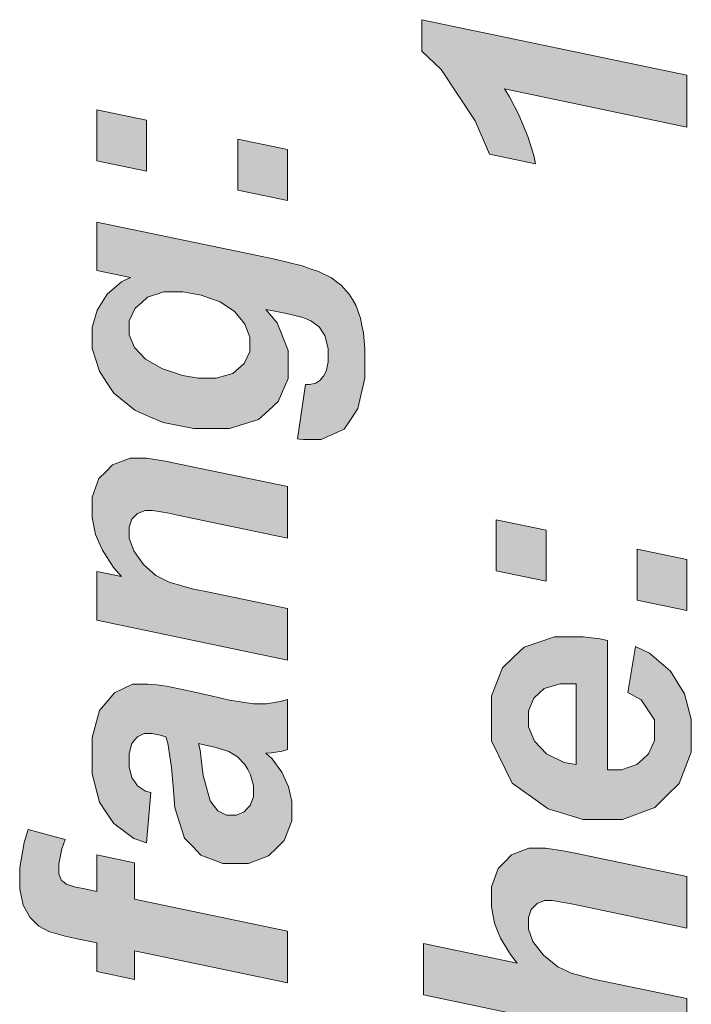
# Model space of a CAD drawing. Header units: metres. Extents: x -45.2 to 14.3, y -31.8 to 10.2.
# Tile 85 of 152: x -19.516 to -19.132, y 8.477 to 9.039. Entities that reach past the tile are written whole.
import ezdxf

# ---------------------------------------------------------------- set-up
doc = ezdxf.new("R2010")
doc.units = ezdxf.units.M
doc.header["$LTSCALE"] = 0.05
doc.layers.add('COE_Bestand-allg.', color=7, linetype='Continuous', lineweight=9)

msp = doc.modelspace()

# ---------------------------------------------------------------- linework, layer by layer
at = {"layer": 'COE_Bestand-allg.', "color": 7}
for p, q in [((-19.47177, 8.95852), (-19.47177, 8.95852)), ((-19.22126, 8.9567), (-19.22126, 8.9567)), ((-19.3913, 8.94171), (-19.3913, 8.94171)), ((-19.40975, 8.83428), (-19.40975, 8.83428)), ((-19.35717, 8.79963), (-19.35717, 8.79963)), ((-19.24381, 8.72442), (-19.24381, 8.72442)), ((-19.16335, 8.70761), (-19.16335, 8.70761)), ((-19.47177, 8.6961), (-19.47177, 8.6961)), ((-19.18026, 8.68455), (-19.18026, 8.68455)), ((-19.1982, 8.65974), (-19.1982, 8.65974)), ((-19.41365, 8.62568), (-19.41365, 8.62568)), ((-19.44091, 8.5977), (-19.44091, 8.5977)), ((-19.47177, 8.56213), (-19.47177, 8.56213)), ((-19.13495, 8.48015), (-19.13495, 8.48015))]:
    msp.add_line(p, q, dxfattribs=at)
for points in [[(-19.22126, 8.9567), (-19.2475, 8.96224), (-19.25581, 8.98125), (-19.27513, 9.01067), (-19.28615, 9.02108), (-19.28615, 9.03901), (-19.13495, 9.00734), (-19.13495, 8.97772), (-19.2391, 8.99955), (-19.23613, 8.99494), (-19.23069, 8.9843), (-19.22823, 8.97828), (-19.22577, 8.97226), (-19.22229, 8.96147), (-19.22126, 8.9567)], [(-19.47177, 8.95852), (-19.47177, 8.98753), (-19.44327, 8.98158), (-19.44327, 8.95257)], [(-19.3913, 8.94171), (-19.3913, 8.97082), (-19.36291, 8.96487), (-19.36291, 8.93576)], [(-19.35717, 8.79963), (-19.35266, 8.83069), (-19.3503, 8.83069), (-19.34674, 8.83146), (-19.34553, 8.83223), (-19.34433, 8.833), (-19.34228, 8.83548), (-19.34143, 8.8372), (-19.34059, 8.83892), (-19.33974, 8.84361), (-19.33974, 8.84658), (-19.33974, 8.85125), (-19.34158, 8.85873), (-19.34343, 8.86155), (-19.34486, 8.86365), (-19.34948, 8.86708), (-19.35266, 8.86841), (-19.35465, 8.86923), (-19.36337, 8.87134), (-19.37008, 8.87262), (-19.37521, 8.87364), (-19.36885, 8.86601), (-19.3625, 8.85022), (-19.3625, 8.84207), (-19.3625, 8.83408), (-19.36813, 8.82095), (-19.37377, 8.81583), (-19.37941, 8.8107), (-19.39591, 8.80558), (-19.40678, 8.80558), (-19.41636, 8.80558), (-19.43394, 8.80906), (-19.44194, 8.81255), (-19.44993, 8.81603), (-19.46203, 8.82582), (-19.46613, 8.83213), (-19.47023, 8.83843), (-19.47433, 8.8513), (-19.47433, 8.85786), (-19.47433, 8.86329), (-19.47146, 8.87323), (-19.46859, 8.87774), (-19.46572, 8.88225), (-19.45767, 8.88927), (-19.4525, 8.89179), (-19.47177, 8.89589), (-19.47177, 8.92346), (-19.38105, 8.9046), (-19.37013, 8.90229), (-19.35455, 8.8984), (-19.34989, 8.89681), (-19.34522, 8.89522), (-19.33779, 8.89158), (-19.33502, 8.88953), (-19.33226, 8.88748), (-19.32762, 8.8823), (-19.32575, 8.87918), (-19.32388, 8.87605), (-19.32119, 8.86867), (-19.32037, 8.86442), (-19.31955, 8.86016), (-19.31873, 8.85094), (-19.31873, 8.84597), (-19.31873, 8.83443), (-19.32267, 8.81701), (-19.32662, 8.81111), (-19.33057, 8.80522), (-19.34369, 8.79933), (-19.35286, 8.79933), (-19.35383, 8.79933), (-19.35599, 8.79948), (-19.35717, 8.79963)], [(-19.40975, 8.83428), (-19.40355, 8.83428), (-19.39409, 8.83707), (-19.39084, 8.83987), (-19.38758, 8.84266), (-19.38433, 8.84966), (-19.38433, 8.85386), (-19.38433, 8.8577), (-19.38725, 8.86516), (-19.39017, 8.86877), (-19.39309, 8.87239), (-19.4014, 8.87792), (-19.40678, 8.87984), (-19.41216, 8.88177), (-19.42256, 8.88369), (-19.42759, 8.88369), (-19.43338, 8.88369), (-19.44271, 8.88056), (-19.44624, 8.87744), (-19.44978, 8.87431), (-19.45332, 8.86708), (-19.45332, 8.86298), (-19.45332, 8.85904), (-19.45019, 8.85178), (-19.44706, 8.84848), (-19.44394, 8.84517), (-19.4343, 8.83971), (-19.42779, 8.83756), (-19.42277, 8.83592), (-19.41375, 8.83428), (-19.40975, 8.83428)], [(-19.47177, 8.6961), (-19.47177, 8.72398), (-19.45762, 8.72111), (-19.46213, 8.72634), (-19.46856, 8.73611), (-19.47049, 8.74064), (-19.47241, 8.74518), (-19.47433, 8.75474), (-19.47433, 8.75976), (-19.47433, 8.76647), (-19.47049, 8.77706), (-19.46664, 8.78093), (-19.4628, 8.7848), (-19.4526, 8.78867), (-19.44624, 8.78867), (-19.44337, 8.78867), (-19.43251, 8.78697), (-19.42451, 8.78528), (-19.36291, 8.77247), (-19.36291, 8.74305), (-19.42472, 8.75597), (-19.43164, 8.7574), (-19.43989, 8.75884), (-19.44122, 8.75884), (-19.44404, 8.75884), (-19.44847, 8.75717), (-19.45009, 8.7555), (-19.4517, 8.75384), (-19.45332, 8.7492), (-19.45332, 8.74623), (-19.45332, 8.743), (-19.4506, 8.73582), (-19.44788, 8.73188), (-19.44517, 8.72793), (-19.43799, 8.72173), (-19.43353, 8.71947), (-19.43035, 8.71783), (-19.41739, 8.71414), (-19.4076, 8.71209), (-19.36291, 8.70277), (-19.36291, 8.67335)], [(-19.24381, 8.72442), (-19.24381, 8.75343), (-19.21532, 8.74749), (-19.21532, 8.71848)], [(-19.16335, 8.70761), (-19.16335, 8.73672), (-19.13495, 8.73078), (-19.13495, 8.70167)], [(-19.18026, 8.68455), (-19.18026, 8.61074), (-19.17939, 8.61069), (-19.17806, 8.61064), (-19.17759, 8.61064), (-19.17216, 8.61064), (-19.1634, 8.61374), (-19.16007, 8.61684), (-19.15673, 8.61994), (-19.1534, 8.6275), (-19.1534, 8.63196), (-19.1534, 8.63929), (-19.16099, 8.65072), (-19.16857, 8.65482), (-19.16417, 8.68117), (-19.15622, 8.67732), (-19.14431, 8.66705), (-19.14033, 8.66061), (-19.13636, 8.65418), (-19.13239, 8.63975), (-19.13239, 8.63176), (-19.13239, 8.62079), (-19.13933, 8.60295), (-19.14628, 8.59609), (-19.15322, 8.58922), (-19.1716, 8.58235), (-19.18303, 8.58235), (-19.1942, 8.58235), (-19.21409, 8.58855), (-19.2228, 8.59475), (-19.23459, 8.60321), (-19.24638, 8.62735), (-19.24638, 8.64303), (-19.24638, 8.65303), (-19.2402, 8.66892), (-19.23402, 8.67481), (-19.22785, 8.6807), (-19.21055, 8.6866), (-19.19943, 8.6866), (-19.1941, 8.6866), (-19.18451, 8.68557), (-19.18026, 8.68455)], [(-19.44091, 8.5977), (-19.44337, 8.56899), (-19.45065, 8.57146), (-19.46203, 8.58004), (-19.46613, 8.58616), (-19.47023, 8.59229), (-19.47433, 8.60851), (-19.47433, 8.61861), (-19.47433, 8.62911), (-19.4701, 8.64464), (-19.46587, 8.64967), (-19.46164, 8.65469), (-19.45132, 8.65971), (-19.44522, 8.65971), (-19.44276, 8.65971), (-19.43753, 8.65928), (-19.43476, 8.65884), (-19.43199, 8.65841), (-19.41744, 8.65536), (-19.40565, 8.65274), (-19.39591, 8.65059), (-19.38228, 8.64844), (-19.37838, 8.64844), (-19.3749, 8.64844), (-19.36716, 8.64967), (-19.36291, 8.6509), (-19.36291, 8.6223), (-19.36588, 8.62143), (-19.37203, 8.62035), (-19.37521, 8.62015), (-19.37162, 8.61692), (-19.36611, 8.60948), (-19.36419, 8.60528), (-19.36227, 8.60108), (-19.36034, 8.59262), (-19.36034, 8.58837), (-19.36034, 8.5816), (-19.36478, 8.57043), (-19.36921, 8.56602), (-19.37364, 8.56161), (-19.38505, 8.55721), (-19.39202, 8.55721), (-19.39981, 8.55721), (-19.41226, 8.56205), (-19.41693, 8.56689), (-19.42159, 8.57174), (-19.42723, 8.58903), (-19.4282, 8.60149), (-19.42907, 8.612), (-19.43117, 8.62604), (-19.4324, 8.62958), (-19.43548, 8.6305), (-19.4404, 8.63142), (-19.44225, 8.63142), (-19.4446, 8.63142), (-19.44855, 8.62952), (-19.45014, 8.62763), (-19.45173, 8.62573), (-19.45332, 8.62009), (-19.45332, 8.61635), (-19.45332, 8.61241), (-19.4517, 8.60618), (-19.45009, 8.6039), (-19.44847, 8.60162), (-19.44389, 8.59852), (-19.44091, 8.5977)], [(-19.1982, 8.65974), (-19.19917, 8.65979), (-19.20066, 8.65984), (-19.20117, 8.65984), (-19.20722, 8.65984), (-19.21629, 8.65713), (-19.21931, 8.65441), (-19.22234, 8.6517), (-19.22536, 8.64442), (-19.22536, 8.63986), (-19.22536, 8.63529), (-19.22193, 8.62712), (-19.21849, 8.62351), (-19.21506, 8.61989), (-19.20491, 8.615), (-19.1982, 8.61372)], [(-19.41365, 8.62568), (-19.41329, 8.62435), (-19.41262, 8.62081), (-19.41231, 8.61861), (-19.41098, 8.60754), (-19.40709, 8.59308), (-19.40452, 8.5897), (-19.40268, 8.58729), (-19.39771, 8.58488), (-19.39458, 8.58488), (-19.39202, 8.58488), (-19.38769, 8.58673), (-19.38592, 8.58857), (-19.38415, 8.59042), (-19.38238, 8.59529), (-19.38238, 8.59831), (-19.38238, 8.60164), (-19.384, 8.60792), (-19.38561, 8.61087), (-19.38723, 8.61382), (-19.39138, 8.61822), (-19.39391, 8.61968), (-19.39645, 8.62114), (-19.40437, 8.62373), (-19.40975, 8.62486)], [(-19.47177, 8.56213), (-19.45024, 8.55762), (-19.45024, 8.53681), (-19.36291, 8.51856), (-19.36291, 8.48914), (-19.45024, 8.50739), (-19.45024, 8.49099), (-19.47177, 8.4955), (-19.47177, 8.5119), (-19.48294, 8.51426), (-19.48981, 8.51569), (-19.49908, 8.51841), (-19.50149, 8.51969), (-19.50477, 8.52143), (-19.50998, 8.52663), (-19.5119, 8.53009), (-19.51382, 8.53355), (-19.51574, 8.5426), (-19.51574, 8.54819), (-19.51574, 8.55495), (-19.51328, 8.5692), (-19.51082, 8.57668), (-19.48981, 8.57094), (-19.4916, 8.56566), (-19.4934, 8.5571), (-19.4934, 8.55382), (-19.4934, 8.55131), (-19.49181, 8.54757), (-19.49022, 8.54634), (-19.48919, 8.54552), (-19.48381, 8.54383), (-19.47945, 8.54296), (-19.47177, 8.54132)], [(-19.13495, 8.48015), (-19.13495, 8.45073), (-19.28523, 8.4822), (-19.28523, 8.51162), (-19.23172, 8.50035), (-19.23561, 8.50532), (-19.24122, 8.51459), (-19.24294, 8.5189), (-19.24466, 8.5232), (-19.24638, 8.53243), (-19.24638, 8.53735), (-19.24638, 8.54396), (-19.24258, 8.55442), (-19.23879, 8.55826), (-19.235, 8.56211), (-19.22505, 8.56595), (-19.2189, 8.56595), (-19.21562, 8.56595), (-19.20548, 8.56451), (-19.19861, 8.56308), (-19.13495, 8.54975), (-19.13495, 8.52033), (-19.19984, 8.53397), (-19.20512, 8.53504), (-19.21188, 8.53612), (-19.21337, 8.53612), (-19.21609, 8.53612), (-19.22044, 8.53443), (-19.22208, 8.53274), (-19.22372, 8.53105), (-19.22536, 8.52643), (-19.22536, 8.52351), (-19.22536, 8.51982), (-19.2228, 8.51275), (-19.22024, 8.50937), (-19.21685, 8.50496), (-19.20855, 8.49824), (-19.20363, 8.49594), (-19.20091, 8.49466), (-19.18815, 8.49127), (-19.17811, 8.48917)]]:
    msp.add_lwpolyline(points, close=True, dxfattribs=at)
for points in [[(-19.27513, 9.01067), (-19.28615, 9.02108), (-19.28615, 9.03901)], [(-19.2391, 8.99955), (-19.27513, 9.01067), (-19.28615, 9.03901)], [(-19.28615, 9.03901), (-19.13495, 9.00734), (-19.13495, 8.97772)], [(-19.28615, 9.03901), (-19.13495, 8.97772), (-19.2391, 8.99955)], [(-19.2391, 8.99955), (-19.25581, 8.98125), (-19.27513, 9.01067)], [(-19.2391, 8.99955), (-19.23613, 8.99494), (-19.25581, 8.98125)], [(-19.25581, 8.98125), (-19.23613, 8.99494), (-19.23069, 8.9843)], [(-19.47177, 8.95852), (-19.47177, 8.98753), (-19.44327, 8.98158)], [(-19.2475, 8.96224), (-19.25581, 8.98125), (-19.23069, 8.9843)], [(-19.2475, 8.96224), (-19.23069, 8.9843), (-19.22823, 8.97828)], [(-19.47177, 8.95852), (-19.44327, 8.98158), (-19.44327, 8.95257)], [(-19.2475, 8.96224), (-19.22823, 8.97828), (-19.22577, 8.97226)], [(-19.22577, 8.97226), (-19.22126, 8.9567), (-19.2475, 8.96224)], [(-19.22577, 8.97226), (-19.22229, 8.96147), (-19.22126, 8.9567)], [(-19.3913, 8.94171), (-19.3913, 8.97082), (-19.36291, 8.96487)], [(-19.3913, 8.94171), (-19.36291, 8.96487), (-19.36291, 8.93576)], [(-19.33226, 8.88748), (-19.47177, 8.89589), (-19.47177, 8.92346)], [(-19.33226, 8.88748), (-19.47177, 8.92346), (-19.38105, 8.9046)], [(-19.33226, 8.88748), (-19.38105, 8.9046), (-19.37013, 8.90229)], [(-19.33226, 8.88748), (-19.37013, 8.90229), (-19.35455, 8.8984)], [(-19.33226, 8.88748), (-19.4525, 8.89179), (-19.47177, 8.89589)], [(-19.33226, 8.88748), (-19.35455, 8.8984), (-19.34989, 8.89681)], [(-19.33502, 8.88953), (-19.33226, 8.88748), (-19.34989, 8.89681)], [(-19.34989, 8.89681), (-19.34522, 8.89522), (-19.33779, 8.89158)], [(-19.34989, 8.89681), (-19.33779, 8.89158), (-19.33502, 8.88953)], [(-19.46572, 8.88225), (-19.45767, 8.88927), (-19.4525, 8.89179)], [(-19.46572, 8.88225), (-19.4525, 8.89179), (-19.43338, 8.88369)], [(-19.4525, 8.89179), (-19.42759, 8.88369), (-19.43338, 8.88369)], [(-19.4525, 8.89179), (-19.42256, 8.88369), (-19.42759, 8.88369)], [(-19.4525, 8.89179), (-19.41216, 8.88177), (-19.42256, 8.88369)], [(-19.41216, 8.88177), (-19.4525, 8.89179), (-19.33226, 8.88748)], [(-19.44978, 8.87431), (-19.46859, 8.87774), (-19.46572, 8.88225)], [(-19.46572, 8.88225), (-19.43338, 8.88369), (-19.44271, 8.88056)], [(-19.46572, 8.88225), (-19.44624, 8.87744), (-19.44978, 8.87431)], [(-19.46572, 8.88225), (-19.44271, 8.88056), (-19.44624, 8.87744)], [(-19.33226, 8.88748), (-19.40678, 8.87984), (-19.41216, 8.88177)], [(-19.33226, 8.88748), (-19.4014, 8.87792), (-19.40678, 8.87984)], [(-19.33226, 8.88748), (-19.39309, 8.87239), (-19.4014, 8.87792)], [(-19.33226, 8.88748), (-19.37521, 8.87364), (-19.39309, 8.87239)], [(-19.33226, 8.88748), (-19.37008, 8.87262), (-19.37521, 8.87364)], [(-19.33226, 8.88748), (-19.36337, 8.87134), (-19.37008, 8.87262)], [(-19.33226, 8.88748), (-19.35465, 8.86923), (-19.36337, 8.87134)], [(-19.33226, 8.88748), (-19.35266, 8.86841), (-19.35465, 8.86923)], [(-19.33226, 8.88748), (-19.34948, 8.86708), (-19.35266, 8.86841)], [(-19.33226, 8.88748), (-19.34486, 8.86365), (-19.34948, 8.86708)], [(-19.33226, 8.88748), (-19.32575, 8.87918), (-19.34486, 8.86365)], [(-19.33226, 8.88748), (-19.32762, 8.8823), (-19.32575, 8.87918)], [(-19.47433, 8.86329), (-19.47146, 8.87323), (-19.46859, 8.87774)], [(-19.47433, 8.86329), (-19.46859, 8.87774), (-19.45332, 8.86708)], [(-19.44978, 8.87431), (-19.45332, 8.86708), (-19.46859, 8.87774)], [(-19.34343, 8.86155), (-19.34486, 8.86365), (-19.32575, 8.87918)], [(-19.34343, 8.86155), (-19.32575, 8.87918), (-19.32388, 8.87605)], [(-19.37521, 8.87364), (-19.39017, 8.86877), (-19.39309, 8.87239)], [(-19.38725, 8.86516), (-19.39017, 8.86877), (-19.37521, 8.87364)], [(-19.37521, 8.87364), (-19.38433, 8.8577), (-19.38725, 8.86516)], [(-19.37521, 8.87364), (-19.36885, 8.86601), (-19.38433, 8.8577)], [(-19.34343, 8.86155), (-19.32388, 8.87605), (-19.32119, 8.86867)], [(-19.47433, 8.86329), (-19.45332, 8.86708), (-19.45332, 8.86298)], [(-19.36885, 8.86601), (-19.38433, 8.85386), (-19.38433, 8.8577)], [(-19.36885, 8.86601), (-19.3625, 8.85022), (-19.38433, 8.84966)], [(-19.36885, 8.86601), (-19.38433, 8.84966), (-19.38433, 8.85386)], [(-19.32119, 8.86867), (-19.34158, 8.85873), (-19.34343, 8.86155)], [(-19.32119, 8.86867), (-19.32037, 8.86442), (-19.34158, 8.85873)], [(-19.45332, 8.86298), (-19.47433, 8.85786), (-19.47433, 8.86329)], [(-19.45332, 8.86298), (-19.45332, 8.85904), (-19.47433, 8.85786)], [(-19.33974, 8.85125), (-19.34158, 8.85873), (-19.32037, 8.86442)], [(-19.33974, 8.85125), (-19.32037, 8.86442), (-19.31955, 8.86016)], [(-19.33974, 8.85125), (-19.31955, 8.86016), (-19.31873, 8.85094)], [(-19.46613, 8.83213), (-19.47433, 8.85786), (-19.45332, 8.85904)], [(-19.46613, 8.83213), (-19.47433, 8.8513), (-19.47433, 8.85786)], [(-19.46613, 8.83213), (-19.45332, 8.85904), (-19.45019, 8.85178)], [(-19.46613, 8.83213), (-19.47023, 8.83843), (-19.47433, 8.8513)], [(-19.45019, 8.85178), (-19.44706, 8.84848), (-19.46613, 8.83213)], [(-19.46613, 8.83213), (-19.44706, 8.84848), (-19.44394, 8.84517)], [(-19.3625, 8.85022), (-19.3625, 8.84207), (-19.38758, 8.84266)], [(-19.3625, 8.85022), (-19.38758, 8.84266), (-19.38433, 8.84966)], [(-19.33974, 8.84658), (-19.33974, 8.85125), (-19.31873, 8.85094)], [(-19.33974, 8.84658), (-19.31873, 8.85094), (-19.31873, 8.84597)], [(-19.44394, 8.84517), (-19.46203, 8.82582), (-19.46613, 8.83213)], [(-19.44394, 8.84517), (-19.44993, 8.81603), (-19.46203, 8.82582)], [(-19.44394, 8.84517), (-19.44194, 8.81255), (-19.44993, 8.81603)], [(-19.44394, 8.84517), (-19.4343, 8.83971), (-19.44194, 8.81255)], [(-19.31873, 8.84597), (-19.32267, 8.81701), (-19.34433, 8.833)], [(-19.31873, 8.84597), (-19.34433, 8.833), (-19.34228, 8.83548)], [(-19.31873, 8.84597), (-19.34228, 8.83548), (-19.34143, 8.8372)], [(-19.31873, 8.84597), (-19.34143, 8.8372), (-19.34059, 8.83892)], [(-19.31873, 8.84597), (-19.34059, 8.83892), (-19.33974, 8.84361)], [(-19.33974, 8.84361), (-19.33974, 8.84658), (-19.31873, 8.84597)], [(-19.31873, 8.84597), (-19.31873, 8.83443), (-19.32267, 8.81701)], [(-19.44194, 8.81255), (-19.4343, 8.83971), (-19.42779, 8.83756)], [(-19.43394, 8.80906), (-19.44194, 8.81255), (-19.42779, 8.83756)], [(-19.43394, 8.80906), (-19.42779, 8.83756), (-19.42277, 8.83592)], [(-19.37377, 8.81583), (-19.39409, 8.83707), (-19.39084, 8.83987)], [(-19.39084, 8.83987), (-19.38758, 8.84266), (-19.3625, 8.84207)], [(-19.39084, 8.83987), (-19.3625, 8.84207), (-19.3625, 8.83408)], [(-19.39084, 8.83987), (-19.3625, 8.83408), (-19.36813, 8.82095)], [(-19.39084, 8.83987), (-19.36813, 8.82095), (-19.37377, 8.81583)], [(-19.41636, 8.80558), (-19.43394, 8.80906), (-19.42277, 8.83592)], [(-19.41636, 8.80558), (-19.42277, 8.83592), (-19.41375, 8.83428)], [(-19.41375, 8.83428), (-19.40678, 8.80558), (-19.41636, 8.80558)], [(-19.41375, 8.83428), (-19.40975, 8.83428), (-19.40678, 8.80558)], [(-19.40678, 8.80558), (-19.40975, 8.83428), (-19.40355, 8.83428)], [(-19.40355, 8.83428), (-19.39591, 8.80558), (-19.40678, 8.80558)], [(-19.40355, 8.83428), (-19.39409, 8.83707), (-19.37377, 8.81583)], [(-19.40355, 8.83428), (-19.37377, 8.81583), (-19.37941, 8.8107)], [(-19.40355, 8.83428), (-19.37941, 8.8107), (-19.39591, 8.80558)], [(-19.32267, 8.81701), (-19.34674, 8.83146), (-19.34553, 8.83223)], [(-19.32267, 8.81701), (-19.34553, 8.83223), (-19.34433, 8.833)], [(-19.35286, 8.79933), (-19.35717, 8.79963), (-19.35266, 8.83069)], [(-19.35266, 8.83069), (-19.34369, 8.79933), (-19.35286, 8.79933)], [(-19.35266, 8.83069), (-19.32662, 8.81111), (-19.33057, 8.80522)], [(-19.35266, 8.83069), (-19.33057, 8.80522), (-19.34369, 8.79933)], [(-19.32662, 8.81111), (-19.35266, 8.83069), (-19.3503, 8.83069)], [(-19.32267, 8.81701), (-19.3503, 8.83069), (-19.34674, 8.83146)], [(-19.32267, 8.81701), (-19.32662, 8.81111), (-19.3503, 8.83069)], [(-19.35383, 8.79933), (-19.35599, 8.79948), (-19.35717, 8.79963)], [(-19.35717, 8.79963), (-19.35286, 8.79933), (-19.35383, 8.79933)], [(-19.47433, 8.75976), (-19.44624, 8.78867), (-19.44337, 8.78867)], [(-19.47433, 8.75976), (-19.44337, 8.78867), (-19.43251, 8.78697)], [(-19.47433, 8.75976), (-19.4628, 8.7848), (-19.4526, 8.78867)], [(-19.47433, 8.75976), (-19.4526, 8.78867), (-19.44624, 8.78867)], [(-19.47433, 8.75976), (-19.43251, 8.78697), (-19.42451, 8.78528)], [(-19.42451, 8.78528), (-19.36291, 8.77247), (-19.47433, 8.75976)], [(-19.47433, 8.75976), (-19.46664, 8.78093), (-19.4628, 8.7848)], [(-19.47433, 8.75976), (-19.47049, 8.77706), (-19.46664, 8.78093)], [(-19.47433, 8.75976), (-19.47433, 8.76647), (-19.47049, 8.77706)], [(-19.43989, 8.75884), (-19.47433, 8.75976), (-19.36291, 8.77247)], [(-19.36291, 8.77247), (-19.43164, 8.7574), (-19.43989, 8.75884)], [(-19.36291, 8.77247), (-19.42472, 8.75597), (-19.43164, 8.7574)], [(-19.36291, 8.77247), (-19.36291, 8.74305), (-19.42472, 8.75597)], [(-19.47433, 8.75474), (-19.47433, 8.75976), (-19.44404, 8.75884)], [(-19.47433, 8.75976), (-19.44122, 8.75884), (-19.44404, 8.75884)], [(-19.47433, 8.75976), (-19.43989, 8.75884), (-19.44122, 8.75884)], [(-19.47433, 8.75474), (-19.44404, 8.75884), (-19.44847, 8.75717)], [(-19.47433, 8.75474), (-19.44847, 8.75717), (-19.45009, 8.7555)], [(-19.47433, 8.75474), (-19.45009, 8.7555), (-19.4517, 8.75384)], [(-19.47049, 8.74064), (-19.47241, 8.74518), (-19.47433, 8.75474)], [(-19.47049, 8.74064), (-19.47433, 8.75474), (-19.4517, 8.75384)], [(-19.47049, 8.74064), (-19.4517, 8.75384), (-19.45332, 8.7492)], [(-19.24381, 8.72442), (-19.24381, 8.75343), (-19.21532, 8.74749)], [(-19.45332, 8.7492), (-19.45332, 8.74623), (-19.47049, 8.74064)], [(-19.24381, 8.72442), (-19.21532, 8.74749), (-19.21532, 8.71848)], [(-19.47049, 8.74064), (-19.45332, 8.74623), (-19.45332, 8.743)], [(-19.45762, 8.72111), (-19.47049, 8.74064), (-19.45332, 8.743)], [(-19.45762, 8.72111), (-19.45332, 8.743), (-19.4506, 8.73582)], [(-19.45762, 8.72111), (-19.46856, 8.73611), (-19.47049, 8.74064)], [(-19.45762, 8.72111), (-19.46213, 8.72634), (-19.46856, 8.73611)], [(-19.16335, 8.70761), (-19.16335, 8.73672), (-19.13495, 8.73078)], [(-19.45762, 8.72111), (-19.4506, 8.73582), (-19.44788, 8.73188)], [(-19.45762, 8.72111), (-19.44788, 8.73188), (-19.44517, 8.72793)], [(-19.16335, 8.70761), (-19.13495, 8.73078), (-19.13495, 8.70167)], [(-19.45762, 8.72111), (-19.44517, 8.72793), (-19.43799, 8.72173)], [(-19.47177, 8.6961), (-19.47177, 8.72398), (-19.45762, 8.72111)], [(-19.45762, 8.72111), (-19.36291, 8.67335), (-19.47177, 8.6961)], [(-19.45762, 8.72111), (-19.43799, 8.72173), (-19.43353, 8.71947)], [(-19.4076, 8.71209), (-19.36291, 8.70277), (-19.45762, 8.72111)], [(-19.45762, 8.72111), (-19.41739, 8.71414), (-19.4076, 8.71209)], [(-19.45762, 8.72111), (-19.43035, 8.71783), (-19.41739, 8.71414)], [(-19.45762, 8.72111), (-19.43353, 8.71947), (-19.43035, 8.71783)], [(-19.45762, 8.72111), (-19.36291, 8.70277), (-19.36291, 8.67335)], [(-19.20722, 8.65984), (-19.22785, 8.6807), (-19.21055, 8.6866)], [(-19.20722, 8.65984), (-19.21055, 8.6866), (-19.19943, 8.6866)], [(-19.19943, 8.6866), (-19.20117, 8.65984), (-19.20722, 8.65984)], [(-19.19943, 8.6866), (-19.20066, 8.65984), (-19.20117, 8.65984)], [(-19.19943, 8.6866), (-19.19917, 8.65979), (-19.20066, 8.65984)], [(-19.19943, 8.6866), (-19.1982, 8.65974), (-19.19917, 8.65979)], [(-19.1982, 8.65974), (-19.19943, 8.6866), (-19.1941, 8.6866)], [(-19.1982, 8.65974), (-19.1941, 8.6866), (-19.18451, 8.68557)], [(-19.1982, 8.65974), (-19.18451, 8.68557), (-19.18026, 8.68455)], [(-19.20722, 8.65984), (-19.23402, 8.67481), (-19.22785, 8.6807)], [(-19.1982, 8.61372), (-19.1982, 8.65974), (-19.18026, 8.68455)], [(-19.1982, 8.61372), (-19.18026, 8.68455), (-19.18026, 8.61074)], [(-19.16099, 8.65072), (-19.16857, 8.65482), (-19.16417, 8.68117)], [(-19.16099, 8.65072), (-19.16417, 8.68117), (-19.15622, 8.67732)], [(-19.22234, 8.6517), (-19.2402, 8.66892), (-19.23402, 8.67481)], [(-19.20722, 8.65984), (-19.21629, 8.65713), (-19.23402, 8.67481)], [(-19.23402, 8.67481), (-19.21931, 8.65441), (-19.22234, 8.6517)], [(-19.23402, 8.67481), (-19.21629, 8.65713), (-19.21931, 8.65441)], [(-19.16099, 8.65072), (-19.15622, 8.67732), (-19.14431, 8.66705)], [(-19.22234, 8.6517), (-19.24638, 8.65303), (-19.2402, 8.66892)], [(-19.16099, 8.65072), (-19.14431, 8.66705), (-19.14033, 8.66061)], [(-19.46164, 8.65469), (-19.44276, 8.65971), (-19.43753, 8.65928)], [(-19.46164, 8.65469), (-19.44522, 8.65971), (-19.44276, 8.65971)], [(-19.46164, 8.65469), (-19.45132, 8.65971), (-19.44522, 8.65971)], [(-19.46164, 8.65469), (-19.43753, 8.65928), (-19.43476, 8.65884)], [(-19.46164, 8.65469), (-19.43476, 8.65884), (-19.43199, 8.65841)], [(-19.41365, 8.62568), (-19.46164, 8.65469), (-19.43199, 8.65841)], [(-19.41365, 8.62568), (-19.43199, 8.65841), (-19.41744, 8.65536)], [(-19.14033, 8.66061), (-19.1534, 8.63929), (-19.16099, 8.65072)], [(-19.14033, 8.66061), (-19.13239, 8.63975), (-19.1534, 8.63929)], [(-19.14033, 8.66061), (-19.13636, 8.65418), (-19.13239, 8.63975)], [(-19.46587, 8.64967), (-19.46164, 8.65469), (-19.4446, 8.63142)], [(-19.46164, 8.65469), (-19.44225, 8.63142), (-19.4446, 8.63142)], [(-19.46164, 8.65469), (-19.4404, 8.63142), (-19.44225, 8.63142)], [(-19.46164, 8.65469), (-19.43548, 8.6305), (-19.4404, 8.63142)], [(-19.46164, 8.65469), (-19.4324, 8.62958), (-19.43548, 8.6305)], [(-19.46164, 8.65469), (-19.41365, 8.62568), (-19.4324, 8.62958)], [(-19.40975, 8.62486), (-19.41365, 8.62568), (-19.41744, 8.65536)], [(-19.40975, 8.62486), (-19.41744, 8.65536), (-19.40565, 8.65274)], [(-19.40437, 8.62373), (-19.40975, 8.62486), (-19.40565, 8.65274)], [(-19.40437, 8.62373), (-19.40565, 8.65274), (-19.39591, 8.65059)], [(-19.22234, 8.6517), (-19.24638, 8.64303), (-19.24638, 8.65303)], [(-19.22234, 8.6517), (-19.22536, 8.64442), (-19.24638, 8.64303)], [(-19.4446, 8.63142), (-19.4701, 8.64464), (-19.46587, 8.64967)], [(-19.39645, 8.62114), (-19.40437, 8.62373), (-19.39591, 8.65059)], [(-19.39645, 8.62114), (-19.39591, 8.65059), (-19.38228, 8.64844)], [(-19.38228, 8.64844), (-19.39391, 8.61968), (-19.39645, 8.62114)], [(-19.38228, 8.64844), (-19.39138, 8.61822), (-19.39391, 8.61968)], [(-19.38723, 8.61382), (-19.39138, 8.61822), (-19.38228, 8.64844)], [(-19.38228, 8.64844), (-19.38561, 8.61087), (-19.38723, 8.61382)], [(-19.38228, 8.64844), (-19.384, 8.60792), (-19.38561, 8.61087)], [(-19.38228, 8.64844), (-19.38238, 8.60164), (-19.384, 8.60792)], [(-19.38228, 8.64844), (-19.37838, 8.64844), (-19.38238, 8.60164)], [(-19.37838, 8.64844), (-19.37364, 8.56161), (-19.38238, 8.60164)], [(-19.37364, 8.56161), (-19.37838, 8.64844), (-19.37521, 8.62015)], [(-19.37838, 8.64844), (-19.3749, 8.64844), (-19.37203, 8.62035)], [(-19.37838, 8.64844), (-19.37203, 8.62035), (-19.37521, 8.62015)], [(-19.36291, 8.6223), (-19.3749, 8.64844), (-19.36716, 8.64967)], [(-19.36291, 8.6223), (-19.37203, 8.62035), (-19.3749, 8.64844)], [(-19.36716, 8.64967), (-19.36291, 8.6509), (-19.36291, 8.6223)], [(-19.4446, 8.63142), (-19.47433, 8.62911), (-19.4701, 8.64464)], [(-19.24638, 8.64303), (-19.22536, 8.64442), (-19.22536, 8.63986)], [(-19.24638, 8.62735), (-19.24638, 8.64303), (-19.22536, 8.63529)], [(-19.24638, 8.64303), (-19.22536, 8.63986), (-19.22536, 8.63529)], [(-19.24638, 8.62735), (-19.22536, 8.63529), (-19.22193, 8.62712)], [(-19.13239, 8.63975), (-19.1534, 8.63196), (-19.1534, 8.63929)], [(-19.13239, 8.63975), (-19.1534, 8.6275), (-19.1534, 8.63196)], [(-19.1534, 8.6275), (-19.13239, 8.63975), (-19.13239, 8.63176)], [(-19.4446, 8.63142), (-19.44855, 8.62952), (-19.47433, 8.62911)], [(-19.47433, 8.62911), (-19.44855, 8.62952), (-19.45014, 8.62763)], [(-19.41365, 8.62568), (-19.43117, 8.62604), (-19.4324, 8.62958)], [(-19.13239, 8.63176), (-19.13933, 8.60295), (-19.15673, 8.61994)], [(-19.13239, 8.63176), (-19.15673, 8.61994), (-19.1534, 8.6275)], [(-19.13239, 8.63176), (-19.13239, 8.62079), (-19.13933, 8.60295)], [(-19.47433, 8.61861), (-19.47433, 8.62911), (-19.45173, 8.62573)], [(-19.47433, 8.62911), (-19.45014, 8.62763), (-19.45173, 8.62573)], [(-19.47433, 8.61861), (-19.45173, 8.62573), (-19.45332, 8.62009)], [(-19.42907, 8.612), (-19.43117, 8.62604), (-19.41329, 8.62435)], [(-19.43117, 8.62604), (-19.41365, 8.62568), (-19.41329, 8.62435)], [(-19.42907, 8.612), (-19.41329, 8.62435), (-19.41262, 8.62081)], [(-19.22193, 8.62712), (-19.23459, 8.60321), (-19.24638, 8.62735)], [(-19.22193, 8.62712), (-19.2228, 8.59475), (-19.23459, 8.60321)], [(-19.22193, 8.62712), (-19.21506, 8.61989), (-19.2228, 8.59475)], [(-19.22193, 8.62712), (-19.21849, 8.62351), (-19.21506, 8.61989)], [(-19.47433, 8.60851), (-19.45332, 8.62009), (-19.45332, 8.61635)], [(-19.45332, 8.62009), (-19.47433, 8.60851), (-19.47433, 8.61861)], [(-19.41262, 8.62081), (-19.41231, 8.61861), (-19.42907, 8.612)], [(-19.41231, 8.61861), (-19.4282, 8.60149), (-19.42907, 8.612)], [(-19.41231, 8.61861), (-19.41098, 8.60754), (-19.4282, 8.60149)], [(-19.37364, 8.56161), (-19.37521, 8.62015), (-19.36419, 8.60528)], [(-19.37521, 8.62015), (-19.37162, 8.61692), (-19.36611, 8.60948)], [(-19.37521, 8.62015), (-19.36611, 8.60948), (-19.36419, 8.60528)], [(-19.36291, 8.6223), (-19.36588, 8.62143), (-19.37203, 8.62035)], [(-19.18303, 8.58235), (-19.2228, 8.59475), (-19.21506, 8.61989)], [(-19.18303, 8.58235), (-19.21506, 8.61989), (-19.20491, 8.615)], [(-19.13933, 8.60295), (-19.16007, 8.61684), (-19.15673, 8.61994)], [(-19.47433, 8.60851), (-19.45332, 8.61635), (-19.45332, 8.61241)], [(-19.46613, 8.58616), (-19.47433, 8.60851), (-19.45332, 8.61241)], [(-19.46613, 8.58616), (-19.45332, 8.61241), (-19.4517, 8.60618)], [(-19.18303, 8.58235), (-19.20491, 8.615), (-19.1982, 8.61372)], [(-19.18026, 8.61074), (-19.18303, 8.58235), (-19.1982, 8.61372)], [(-19.14628, 8.59609), (-19.17216, 8.61064), (-19.1634, 8.61374)], [(-19.13933, 8.60295), (-19.1634, 8.61374), (-19.16007, 8.61684)], [(-19.1634, 8.61374), (-19.13933, 8.60295), (-19.14628, 8.59609)], [(-19.46613, 8.58616), (-19.47023, 8.59229), (-19.47433, 8.60851)], [(-19.41693, 8.56689), (-19.4282, 8.60149), (-19.41098, 8.60754)], [(-19.41693, 8.56689), (-19.41098, 8.60754), (-19.40709, 8.59308)], [(-19.18303, 8.58235), (-19.18026, 8.61074), (-19.17939, 8.61069)], [(-19.18303, 8.58235), (-19.17939, 8.61069), (-19.17806, 8.61064)], [(-19.14628, 8.59609), (-19.18303, 8.58235), (-19.17216, 8.61064)], [(-19.18303, 8.58235), (-19.17759, 8.61064), (-19.17216, 8.61064)], [(-19.18303, 8.58235), (-19.17806, 8.61064), (-19.17759, 8.61064)], [(-19.4517, 8.60618), (-19.46203, 8.58004), (-19.46613, 8.58616)], [(-19.46203, 8.58004), (-19.4517, 8.60618), (-19.45009, 8.6039)], [(-19.46203, 8.58004), (-19.45009, 8.6039), (-19.44847, 8.60162)], [(-19.44337, 8.56899), (-19.46203, 8.58004), (-19.44847, 8.60162)], [(-19.44337, 8.56899), (-19.44847, 8.60162), (-19.44389, 8.59852)], [(-19.41693, 8.56689), (-19.42723, 8.58903), (-19.4282, 8.60149)], [(-19.37364, 8.56161), (-19.38238, 8.59831), (-19.38238, 8.60164)], [(-19.37364, 8.56161), (-19.36419, 8.60528), (-19.36227, 8.60108)], [(-19.37364, 8.56161), (-19.36227, 8.60108), (-19.36034, 8.59262)], [(-19.44389, 8.59852), (-19.44091, 8.5977), (-19.44337, 8.56899)], [(-19.37364, 8.56161), (-19.38238, 8.59529), (-19.38238, 8.59831)], [(-19.14628, 8.59609), (-19.1716, 8.58235), (-19.18303, 8.58235)], [(-19.14628, 8.59609), (-19.15322, 8.58922), (-19.1716, 8.58235)], [(-19.41693, 8.56689), (-19.40709, 8.59308), (-19.40452, 8.5897)], [(-19.37364, 8.56161), (-19.38592, 8.58857), (-19.38415, 8.59042)], [(-19.37364, 8.56161), (-19.38415, 8.59042), (-19.38238, 8.59529)], [(-19.37364, 8.56161), (-19.36034, 8.59262), (-19.36034, 8.58837)], [(-19.18303, 8.58235), (-19.21409, 8.58855), (-19.2228, 8.59475)], [(-19.41693, 8.56689), (-19.42159, 8.57174), (-19.42723, 8.58903)], [(-19.40452, 8.5897), (-19.40268, 8.58729), (-19.41693, 8.56689)], [(-19.39202, 8.55721), (-19.41693, 8.56689), (-19.40268, 8.58729)], [(-19.39202, 8.55721), (-19.40268, 8.58729), (-19.39771, 8.58488)], [(-19.39202, 8.55721), (-19.39771, 8.58488), (-19.39458, 8.58488)], [(-19.39458, 8.58488), (-19.39202, 8.58488), (-19.39202, 8.55721)], [(-19.37364, 8.56161), (-19.39202, 8.58488), (-19.38769, 8.58673)], [(-19.37364, 8.56161), (-19.39202, 8.55721), (-19.39202, 8.58488)], [(-19.37364, 8.56161), (-19.38769, 8.58673), (-19.38592, 8.58857)], [(-19.36921, 8.56602), (-19.37364, 8.56161), (-19.36034, 8.58837)], [(-19.36034, 8.58837), (-19.36478, 8.57043), (-19.36921, 8.56602)], [(-19.36034, 8.58837), (-19.36034, 8.5816), (-19.36478, 8.57043)], [(-19.18303, 8.58235), (-19.1942, 8.58235), (-19.21409, 8.58855)], [(-19.44337, 8.56899), (-19.45065, 8.57146), (-19.46203, 8.58004)], [(-19.51328, 8.5692), (-19.51082, 8.57668), (-19.48981, 8.57094)], [(-19.51574, 8.54819), (-19.51574, 8.55495), (-19.51328, 8.5692)], [(-19.51574, 8.54819), (-19.51328, 8.5692), (-19.4916, 8.56566)], [(-19.51328, 8.5692), (-19.48981, 8.57094), (-19.4916, 8.56566)], [(-19.51574, 8.54819), (-19.4916, 8.56566), (-19.4934, 8.5571)], [(-19.47177, 8.54132), (-19.47177, 8.56213), (-19.45024, 8.55762)], [(-19.39202, 8.55721), (-19.41226, 8.56205), (-19.41693, 8.56689)], [(-19.39202, 8.55721), (-19.39981, 8.55721), (-19.41226, 8.56205)], [(-19.24638, 8.53735), (-19.2189, 8.56595), (-19.21562, 8.56595)], [(-19.24638, 8.53735), (-19.21562, 8.56595), (-19.20548, 8.56451)], [(-19.24638, 8.53735), (-19.235, 8.56211), (-19.22505, 8.56595)], [(-19.24638, 8.53735), (-19.22505, 8.56595), (-19.2189, 8.56595)], [(-19.24638, 8.53735), (-19.20548, 8.56451), (-19.19861, 8.56308)], [(-19.19861, 8.56308), (-19.13495, 8.54975), (-19.24638, 8.53735)], [(-19.24638, 8.53735), (-19.23879, 8.55826), (-19.235, 8.56211)], [(-19.51574, 8.54819), (-19.4934, 8.5571), (-19.4934, 8.55382)], [(-19.47177, 8.54132), (-19.45024, 8.55762), (-19.45024, 8.53681)], [(-19.37364, 8.56161), (-19.38505, 8.55721), (-19.39202, 8.55721)], [(-19.24638, 8.53735), (-19.24258, 8.55442), (-19.23879, 8.55826)], [(-19.4934, 8.55382), (-19.4934, 8.55131), (-19.51574, 8.54819)], [(-19.51382, 8.53355), (-19.51574, 8.54819), (-19.4934, 8.55131)], [(-19.51382, 8.53355), (-19.4934, 8.55131), (-19.49181, 8.54757)], [(-19.24638, 8.53735), (-19.24638, 8.54396), (-19.24258, 8.55442)], [(-19.51382, 8.53355), (-19.51574, 8.5426), (-19.51574, 8.54819)], [(-19.51382, 8.53355), (-19.49181, 8.54757), (-19.49022, 8.54634)], [(-19.51382, 8.53355), (-19.49022, 8.54634), (-19.48919, 8.54552)], [(-19.51382, 8.53355), (-19.48919, 8.54552), (-19.48381, 8.54383)], [(-19.21188, 8.53612), (-19.24638, 8.53735), (-19.13495, 8.54975)], [(-19.13495, 8.54975), (-19.20512, 8.53504), (-19.21188, 8.53612)], [(-19.13495, 8.54975), (-19.19984, 8.53397), (-19.20512, 8.53504)], [(-19.13495, 8.54975), (-19.13495, 8.52033), (-19.19984, 8.53397)], [(-19.51382, 8.53355), (-19.48381, 8.54383), (-19.47945, 8.54296)], [(-19.51382, 8.53355), (-19.47945, 8.54296), (-19.47177, 8.54132)], [(-19.47177, 8.54132), (-19.45024, 8.53681), (-19.51382, 8.53355)], [(-19.5119, 8.53009), (-19.51382, 8.53355), (-19.45024, 8.53681)], [(-19.5119, 8.53009), (-19.45024, 8.53681), (-19.36291, 8.51856)], [(-19.24638, 8.53243), (-19.24638, 8.53735), (-19.21609, 8.53612)], [(-19.24638, 8.53735), (-19.21337, 8.53612), (-19.21609, 8.53612)], [(-19.24638, 8.53735), (-19.21188, 8.53612), (-19.21337, 8.53612)], [(-19.24638, 8.53243), (-19.21609, 8.53612), (-19.22044, 8.53443)], [(-19.24638, 8.53243), (-19.22044, 8.53443), (-19.22208, 8.53274)], [(-19.50149, 8.51969), (-19.50998, 8.52663), (-19.5119, 8.53009)], [(-19.50149, 8.51969), (-19.5119, 8.53009), (-19.48981, 8.51569)], [(-19.5119, 8.53009), (-19.48294, 8.51426), (-19.48981, 8.51569)], [(-19.5119, 8.53009), (-19.47177, 8.5119), (-19.48294, 8.51426)], [(-19.5119, 8.53009), (-19.45024, 8.50739), (-19.47177, 8.5119)], [(-19.5119, 8.53009), (-19.36291, 8.51856), (-19.36291, 8.48914)], [(-19.5119, 8.53009), (-19.36291, 8.48914), (-19.45024, 8.50739)], [(-19.24638, 8.53243), (-19.22208, 8.53274), (-19.22372, 8.53105)], [(-19.24294, 8.5189), (-19.24466, 8.5232), (-19.24638, 8.53243)], [(-19.24294, 8.5189), (-19.24638, 8.53243), (-19.22372, 8.53105)], [(-19.24294, 8.5189), (-19.22372, 8.53105), (-19.22536, 8.52643)], [(-19.50149, 8.51969), (-19.50477, 8.52143), (-19.50998, 8.52663)], [(-19.22536, 8.52643), (-19.22536, 8.52351), (-19.24294, 8.5189)], [(-19.24294, 8.5189), (-19.22536, 8.52351), (-19.22536, 8.51982)], [(-19.48981, 8.51569), (-19.49908, 8.51841), (-19.50149, 8.51969)], [(-19.23172, 8.50035), (-19.24294, 8.5189), (-19.22536, 8.51982)], [(-19.23172, 8.50035), (-19.24122, 8.51459), (-19.24294, 8.5189)], [(-19.23172, 8.50035), (-19.22536, 8.51982), (-19.2228, 8.51275)], [(-19.45024, 8.50739), (-19.47177, 8.4955), (-19.47177, 8.5119)], [(-19.28523, 8.4822), (-19.28523, 8.51162), (-19.23172, 8.50035)], [(-19.23172, 8.50035), (-19.23561, 8.50532), (-19.24122, 8.51459)], [(-19.23172, 8.50035), (-19.2228, 8.51275), (-19.22024, 8.50937)], [(-19.45024, 8.50739), (-19.45024, 8.49099), (-19.47177, 8.4955)], [(-19.23172, 8.50035), (-19.22024, 8.50937), (-19.21685, 8.50496)], [(-19.23172, 8.50035), (-19.13495, 8.45073), (-19.28523, 8.4822)], [(-19.23172, 8.50035), (-19.21685, 8.50496), (-19.20855, 8.49824)], [(-19.17811, 8.48917), (-19.13495, 8.48015), (-19.23172, 8.50035)], [(-19.23172, 8.50035), (-19.18815, 8.49127), (-19.17811, 8.48917)], [(-19.23172, 8.50035), (-19.20091, 8.49466), (-19.18815, 8.49127)], [(-19.23172, 8.50035), (-19.20363, 8.49594), (-19.20091, 8.49466)], [(-19.23172, 8.50035), (-19.20855, 8.49824), (-19.20363, 8.49594)], [(-19.23172, 8.50035), (-19.13495, 8.48015), (-19.13495, 8.45073)]]:
    msp.add_solid(points, dxfattribs=at)

doc.saveas('drawing.dxf')
